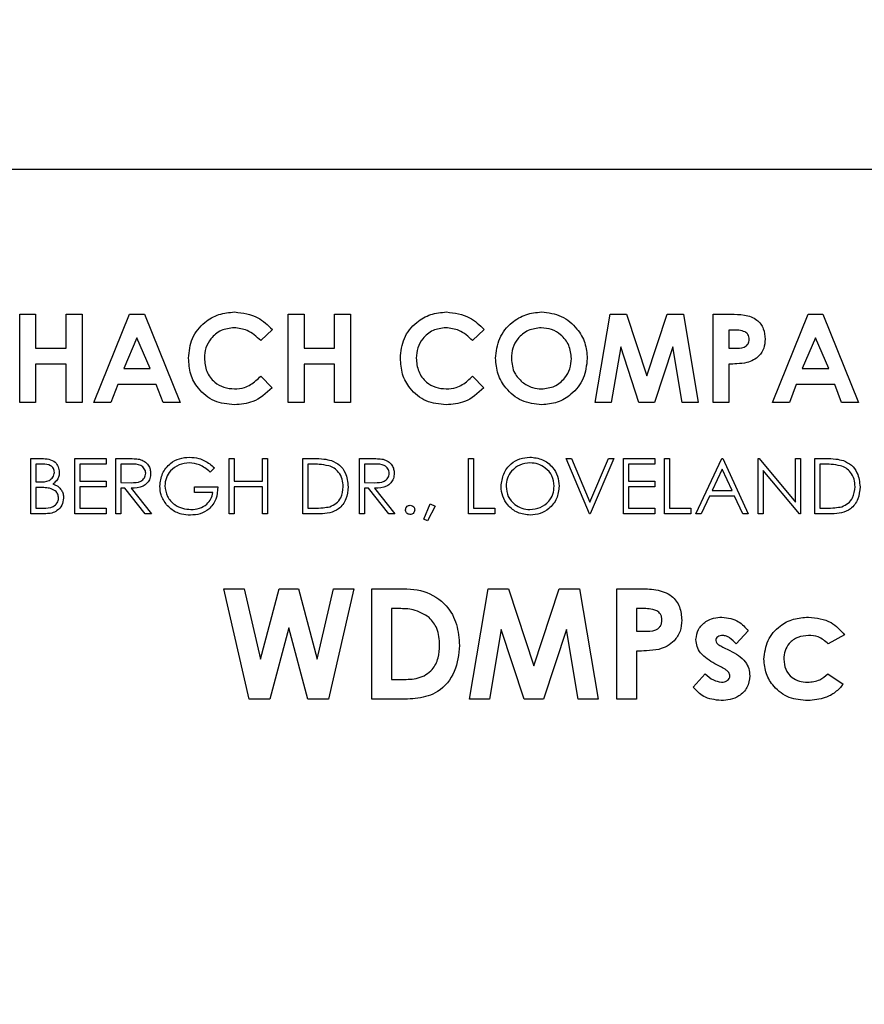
# Model space of a CAD drawing. Header units: inches. Extents: x 0.6 to 33.8, y 0 to 21.7.
# Tile 57 of 210: x 11.598 to 11.797, y 16.643 to 16.875. Entities that reach past the tile are written whole.
import ezdxf

# ---------------------------------------------------------------- set-up
doc = ezdxf.new("R2010")
doc.units = ezdxf.units.IN
doc.header["$MEASUREMENT"] = 0
doc.layers.add('FORMAT', color=7, linetype='Continuous')
doc.styles.add('SLDTEXTSTYLE3', font='TXT', dxfattribs={"width": 0.75})
doc.dimstyles.new('SLDDIMSTYLE0', dxfattribs={"dimtxt": 0.125, "dimasz": 0.13, "dimexe": 0, "dimexo": 0.0625, "dimgap": 0.03125, "dimtad": 0, "dimtih": 1, "dimtoh": 1, "dimdec": 1, "dimlfac": 4, "dimrnd": 1e-09, "dimzin": 12, "dimdsep": 46, "dimtxsty": 'SLDTEXTSTYLE3', "dimsah": 1, "dimcen": 0.09, "dimadec": 0, "dimazin": 3, "dimtfac": 1, "dimtdec": 1, "dimtofl": 0, "dimtmove": 0, "dimatfit": 3, "dimfxl": 1, "dimfrac": 2, "dimtolj": 1, "dimtzin": 12, "dimarcsym": 0})

# ---------------------------------------------------------------- blocks, each defined once
blk = doc.blocks.new('_D_1')
at = {"layer": 'FORMAT'}
for p, q in [((6.14175, 17.34011), (2.54818, 17.34011)), ((2.67318, 17.34011), (2.67318, 11.07473)), ((2.48846, 11.04934), (2.45037, 11.04934)), ((2.45037, 11.04934), (2.45037, 10.85091)), ((2.8579, 11.04934), (2.89599, 11.04934)), ((2.89599, 11.04934), (2.89599, 10.85091)), ((2.45037, 10.85091), (2.48846, 10.85091)), ((2.89599, 10.85091), (2.8579, 10.85091)), ((2.67318, 4.39851), (2.67318, 10.66388)), ((13.15451, 4.39851), (2.54818, 4.39851))]:
    blk.add_line(p, q, dxfattribs=at)
for points in [[(2.67318, 17.34011), (2.65318, 17.21011), (2.69318, 17.21011)], [(2.67318, 4.39851), (2.69318, 4.52851), (2.65318, 4.52851)]]:
    blk.add_solid(points, dxfattribs=at)
at = {"layer": 'FORMAT', "char_height": 0.125, "attachment_point": 1, "style": 'SLDTEXTSTYLE3'}
for s, insert in [('1315', (2.48846, 11.01204)), ('51.8', (2.51155, 10.82502))]:
    blk.add_mtext(s, dxfattribs=dict(at, insert=insert))

msp = doc.modelspace()

# ---------------------------------------------------------------- linework, layer by layer
at = {"color": 7, "linetype": 'Continuous'}
for p, q in [((11.91566, 16.84011), (11.37066, 16.84011)), ((11.59806, 16.80594), (11.6018, 16.80594)), ((11.59806, 16.78511), (11.59806, 16.80594)), ((11.6018, 16.80594), (11.6018, 16.79793)), ((11.60901, 16.79793), (11.60901, 16.80594)), ((11.60901, 16.80594), (11.61275, 16.80594)), ((11.61275, 16.80594), (11.61275, 16.78511)), ((11.61555, 16.78511), (11.62397, 16.80594)), ((11.62397, 16.80594), (11.62744, 16.80594)), ((11.62744, 16.80594), (11.63585, 16.78511)), ((11.66136, 16.80594), (11.6651, 16.80594)), ((11.66136, 16.78511), (11.66136, 16.80594)), ((11.6651, 16.80594), (11.6651, 16.79793)), ((11.67231, 16.79793), (11.67231, 16.80594)), ((11.67231, 16.80594), (11.67605, 16.80594)), ((11.67605, 16.80594), (11.67605, 16.78511)), ((11.73374, 16.78511), (11.73726, 16.80594)), ((11.73726, 16.80594), (11.74114, 16.80594)), ((11.74114, 16.80594), (11.7459, 16.79141)), ((11.7459, 16.79141), (11.75068, 16.80594)), ((11.75068, 16.80594), (11.75453, 16.80594)), ((11.75453, 16.80594), (11.75805, 16.78511)), ((11.76152, 16.80594), (11.76569, 16.80594)), ((11.76152, 16.78511), (11.76152, 16.80594)), ((11.77554, 16.78511), (11.78396, 16.80594)), ((11.78396, 16.80594), (11.78743, 16.80594)), ((11.78743, 16.80594), (11.79584, 16.78511)), ((11.6257, 16.80036), (11.62258, 16.79312)), ((11.62883, 16.79312), (11.6257, 16.80036)), ((11.65762, 16.80233), (11.65488, 16.79971)), ((11.70757, 16.80233), (11.70483, 16.79971)), ((11.76526, 16.8022), (11.76526, 16.79793)), ((11.76644, 16.8022), (11.76526, 16.8022)), ((11.78569, 16.80036), (11.78257, 16.79312)), ((11.78882, 16.79312), (11.78569, 16.80036)), ((11.6018, 16.79793), (11.60901, 16.79793)), ((11.6651, 16.79793), (11.67231, 16.79793)), ((11.73975, 16.79827), (11.73753, 16.78511)), ((11.74406, 16.78511), (11.73975, 16.79827)), ((11.75204, 16.79827), (11.74771, 16.78511)), ((11.75426, 16.78511), (11.75204, 16.79827)), ((11.76526, 16.79793), (11.76658, 16.79793)), ((11.60901, 16.79419), (11.6018, 16.79419)), ((11.6018, 16.79419), (11.6018, 16.78511)), ((11.60901, 16.78511), (11.60901, 16.79419)), ((11.6651, 16.79419), (11.6651, 16.78511)), ((11.67231, 16.79419), (11.6651, 16.79419)), ((11.67231, 16.78511), (11.67231, 16.79419)), ((11.76526, 16.79419), (11.76526, 16.78511)), ((11.62258, 16.79312), (11.62883, 16.79312)), ((11.65488, 16.79135), (11.65754, 16.78855)), ((11.70483, 16.79135), (11.70748, 16.78855)), ((11.78257, 16.79312), (11.78882, 16.79312)), ((11.62116, 16.78938), (11.61954, 16.78511)), ((11.63024, 16.78938), (11.62116, 16.78938)), ((11.63186, 16.78511), (11.63024, 16.78938)), ((11.78115, 16.78938), (11.77953, 16.78511)), ((11.79023, 16.78938), (11.78115, 16.78938)), ((11.79185, 16.78511), (11.79023, 16.78938)), ((11.6018, 16.78511), (11.59806, 16.78511)), ((11.61275, 16.78511), (11.60901, 16.78511)), ((11.61954, 16.78511), (11.61555, 16.78511)), ((11.63585, 16.78511), (11.63186, 16.78511)), ((11.6651, 16.78511), (11.66136, 16.78511)), ((11.67605, 16.78511), (11.67231, 16.78511)), ((11.73753, 16.78511), (11.73374, 16.78511)), ((11.74771, 16.78511), (11.74406, 16.78511)), ((11.75805, 16.78511), (11.75426, 16.78511)), ((11.76526, 16.78511), (11.76152, 16.78511)), ((11.77953, 16.78511), (11.77554, 16.78511)), ((11.79584, 16.78511), (11.79185, 16.78511)), ((11.60071, 16.77188), (11.60325, 16.77188)), ((11.60071, 16.75886), (11.60071, 16.77188)), ((11.60347, 16.77055), (11.60188, 16.77055)), ((11.60188, 16.77055), (11.60188, 16.76637)), ((11.61106, 16.77188), (11.61841, 16.77188)), ((11.61106, 16.75886), (11.61106, 16.77188)), ((11.61841, 16.77055), (11.61223, 16.77055)), ((11.61223, 16.77055), (11.61223, 16.76654)), ((11.61841, 16.77188), (11.61841, 16.77055)), ((11.62074, 16.77188), (11.62335, 16.77188)), ((11.62074, 16.75886), (11.62074, 16.77188)), ((11.62435, 16.77055), (11.62191, 16.77055)), ((11.62191, 16.77055), (11.62191, 16.76621)), ((11.64745, 16.75886), (11.64745, 16.77188)), ((11.64745, 16.77188), (11.64862, 16.77188)), ((11.64862, 16.77188), (11.64862, 16.76654)), ((11.6553, 16.76654), (11.6553, 16.77188)), ((11.6553, 16.77188), (11.65647, 16.77188)), ((11.65647, 16.77188), (11.65647, 16.75886)), ((11.66481, 16.75886), (11.66481, 16.77188)), ((11.66481, 16.77188), (11.66744, 16.77188)), ((11.6669, 16.77055), (11.66598, 16.77055)), ((11.66598, 16.77055), (11.66598, 16.7602)), ((11.67817, 16.77188), (11.68077, 16.77188)), ((11.67817, 16.75886), (11.67817, 16.77188)), ((11.68178, 16.77055), (11.67934, 16.77055)), ((11.67934, 16.77055), (11.67934, 16.76621)), ((11.70388, 16.77188), (11.70504, 16.77188)), ((11.70388, 16.75886), (11.70388, 16.77188)), ((11.70504, 16.77188), (11.70504, 16.7602)), ((11.72691, 16.77188), (11.72816, 16.77188)), ((11.73242, 16.75886), (11.72691, 16.77188)), ((11.72816, 16.77188), (11.73251, 16.76162)), ((11.73251, 16.76162), (11.73685, 16.77188)), ((11.7381, 16.77188), (11.73259, 16.75886)), ((11.73685, 16.77188), (11.7381, 16.77188)), ((11.74043, 16.77188), (11.74778, 16.77188)), ((11.74043, 16.75886), (11.74043, 16.77188)), ((11.74778, 16.77055), (11.7416, 16.77055)), ((11.7416, 16.77055), (11.7416, 16.76654)), ((11.74778, 16.77188), (11.74778, 16.77055)), ((11.75012, 16.77188), (11.75129, 16.77188)), ((11.75012, 16.75886), (11.75012, 16.77188)), ((11.75129, 16.77188), (11.75129, 16.7602)), ((11.75746, 16.75886), (11.76364, 16.77188)), ((11.76364, 16.77188), (11.76381, 16.77188)), ((11.76381, 16.77188), (11.76981, 16.75886)), ((11.77215, 16.75886), (11.77215, 16.77188)), ((11.77215, 16.77188), (11.7724, 16.77188)), ((11.7724, 16.77188), (11.781, 16.76163)), ((11.781, 16.76163), (11.781, 16.77188)), ((11.781, 16.77188), (11.78217, 16.77188)), ((11.78217, 16.77188), (11.78217, 16.75886)), ((11.78551, 16.75886), (11.78551, 16.77188)), ((11.78551, 16.77188), (11.78814, 16.77188)), ((11.78668, 16.77055), (11.78668, 16.7602)), ((11.78759, 16.77055), (11.78668, 16.77055)), ((11.64395, 16.76966), (11.64295, 16.76871)), ((11.76371, 16.76934), (11.76135, 16.76437)), ((11.766, 16.76437), (11.76371, 16.76934)), ((11.7819, 16.75886), (11.77332, 16.76908)), ((11.77332, 16.76908), (11.77332, 16.75886)), ((11.60188, 16.76637), (11.60266, 16.76637)), ((11.61223, 16.76654), (11.61841, 16.76654)), ((11.61841, 16.76654), (11.61841, 16.7652)), ((11.62191, 16.76621), (11.6243, 16.76619)), ((11.64862, 16.76654), (11.6553, 16.76654)), ((11.67934, 16.76621), (11.68172, 16.76619)), ((11.7416, 16.76654), (11.74778, 16.76654)), ((11.74778, 16.76654), (11.74778, 16.7652)), ((11.60265, 16.76504), (11.60188, 16.76504)), ((11.60188, 16.76504), (11.60188, 16.7602)), ((11.61841, 16.7652), (11.61223, 16.7652)), ((11.61223, 16.7652), (11.61223, 16.7602)), ((11.62286, 16.76487), (11.62191, 16.76487)), ((11.62191, 16.76487), (11.62191, 16.75886)), ((11.62764, 16.75886), (11.62286, 16.76487)), ((11.62431, 16.76487), (11.62909, 16.75886)), ((11.63927, 16.76387), (11.63927, 16.7652)), ((11.63927, 16.7652), (11.64478, 16.7652)), ((11.64361, 16.76387), (11.63927, 16.76387)), ((11.6553, 16.7652), (11.64862, 16.7652)), ((11.64862, 16.7652), (11.64862, 16.75886)), ((11.6553, 16.75886), (11.6553, 16.7652)), ((11.68029, 16.76487), (11.67934, 16.76487)), ((11.67934, 16.76487), (11.67934, 16.75886)), ((11.68507, 16.75886), (11.68029, 16.76487)), ((11.68173, 16.76487), (11.68651, 16.75886)), ((11.74778, 16.7652), (11.7416, 16.7652)), ((11.7416, 16.7652), (11.7416, 16.7602)), ((11.76072, 16.76303), (11.75874, 16.75886)), ((11.76662, 16.76303), (11.76072, 16.76303)), ((11.76135, 16.76437), (11.766, 16.76437)), ((11.76854, 16.75886), (11.76662, 16.76303)), ((11.69336, 16.75757), (11.69484, 16.7612)), ((11.69484, 16.7612), (11.69603, 16.76062)), ((11.60423, 16.75886), (11.60071, 16.75886)), ((11.60188, 16.7602), (11.60354, 16.7602)), ((11.61841, 16.75886), (11.61106, 16.75886)), ((11.61223, 16.7602), (11.61841, 16.7602)), ((11.61841, 16.7602), (11.61841, 16.75886)), ((11.62191, 16.75886), (11.62074, 16.75886)), ((11.62909, 16.75886), (11.62764, 16.75886)), ((11.64862, 16.75886), (11.64745, 16.75886)), ((11.65647, 16.75886), (11.6553, 16.75886)), ((11.66885, 16.75886), (11.66481, 16.75886)), ((11.66598, 16.7602), (11.66748, 16.7602)), ((11.67934, 16.75886), (11.67817, 16.75886)), ((11.68651, 16.75886), (11.68507, 16.75886)), ((11.69603, 16.76062), (11.69424, 16.75719)), ((11.71005, 16.75886), (11.70388, 16.75886)), ((11.70504, 16.7602), (11.71005, 16.7602)), ((11.71005, 16.7602), (11.71005, 16.75886)), ((11.73259, 16.75886), (11.73242, 16.75886)), ((11.74778, 16.75886), (11.74043, 16.75886)), ((11.7416, 16.7602), (11.74778, 16.7602)), ((11.74778, 16.7602), (11.74778, 16.75886)), ((11.75629, 16.75886), (11.75012, 16.75886)), ((11.75129, 16.7602), (11.75629, 16.7602)), ((11.75629, 16.7602), (11.75629, 16.75886)), ((11.75874, 16.75886), (11.75746, 16.75886)), ((11.76981, 16.75886), (11.76854, 16.75886)), ((11.77332, 16.75886), (11.77215, 16.75886)), ((11.78217, 16.75886), (11.7819, 16.75886)), ((11.78954, 16.75886), (11.78551, 16.75886)), ((11.78668, 16.7602), (11.78817, 16.7602)), ((11.69424, 16.75719), (11.69336, 16.75757)), ((11.64616, 16.74115), (11.65098, 16.74115)), ((11.65219, 16.71511), (11.64616, 16.74115)), ((11.65098, 16.74115), (11.65484, 16.72453)), ((11.65484, 16.72453), (11.65926, 16.74115)), ((11.65926, 16.74115), (11.6638, 16.74115)), ((11.6638, 16.74115), (11.66819, 16.72453)), ((11.66819, 16.72453), (11.67204, 16.74115)), ((11.67687, 16.74115), (11.67085, 16.71511)), ((11.67204, 16.74115), (11.67687, 16.74115)), ((11.68105, 16.74115), (11.68694, 16.74115)), ((11.68105, 16.71511), (11.68105, 16.74115)), ((11.70408, 16.71511), (11.70848, 16.74115)), ((11.70848, 16.74115), (11.71333, 16.74115)), ((11.71333, 16.74115), (11.71927, 16.72299)), ((11.71927, 16.72299), (11.72526, 16.74115)), ((11.72526, 16.74115), (11.73006, 16.74115)), ((11.73006, 16.74115), (11.73446, 16.71511)), ((11.73881, 16.71511), (11.73881, 16.74115)), ((11.73881, 16.74115), (11.74402, 16.74115)), ((11.6875, 16.73648), (11.68572, 16.73648)), ((11.68572, 16.73648), (11.68572, 16.71978)), ((11.74495, 16.73648), (11.74348, 16.73648)), ((11.74348, 16.73648), (11.74348, 16.73114)), ((11.66151, 16.73194), (11.65704, 16.71511)), ((11.66596, 16.71511), (11.66151, 16.73194)), ((11.71159, 16.73156), (11.70882, 16.71511)), ((11.71698, 16.71511), (11.71159, 16.73156)), ((11.72695, 16.73156), (11.72154, 16.71511)), ((11.72973, 16.71511), (11.72695, 16.73156)), ((11.74348, 16.73114), (11.74513, 16.73114)), ((11.76985, 16.7312), (11.767, 16.72813)), ((11.79256, 16.73026), (11.78869, 16.72813)), ((11.74348, 16.72646), (11.74348, 16.71511)), ((11.76383, 16.72741), (11.76552, 16.72656)), ((11.76351, 16.72268), (11.76196, 16.72347)), ((11.68572, 16.71978), (11.68816, 16.71978)), ((11.75683, 16.71797), (11.75967, 16.72112)), ((11.78859, 16.72112), (11.79222, 16.71863)), ((11.65704, 16.71511), (11.65219, 16.71511)), ((11.67085, 16.71511), (11.66596, 16.71511)), ((11.68702, 16.71511), (11.68105, 16.71511)), ((11.70882, 16.71511), (11.70408, 16.71511)), ((11.72154, 16.71511), (11.71698, 16.71511)), ((11.73446, 16.71511), (11.72973, 16.71511)), ((11.74348, 16.71511), (11.73881, 16.71511))]:
    msp.add_line(p, q, dxfattribs=at)
for points, knots in [([(11.63786, 16.79556), (11.63802, 16.79718), (11.63835, 16.8004), (11.64131, 16.80401), (11.64494, 16.80611), (11.64747, 16.80635), (11.64873, 16.80648)], [0, 0, 0, 0, 0.279811, 0.559029, 0.779559, 1, 1, 1, 1]), ([(11.64873, 16.80648), (11.65065, 16.80622), (11.65407, 16.80577), (11.65654, 16.80338), (11.65762, 16.80233)], [0, 0, 0, 0, 0.559027, 1, 1, 1, 1]), ([(11.6878, 16.79556), (11.68797, 16.79718), (11.6883, 16.8004), (11.69126, 16.80401), (11.69489, 16.80611), (11.69742, 16.80635), (11.69868, 16.80648)], [0, 0, 0, 0, 0.279811, 0.559029, 0.779559, 1, 1, 1, 1]), ([(11.69868, 16.80648), (11.70059, 16.80622), (11.70402, 16.80577), (11.70648, 16.80338), (11.70757, 16.80233)], [0, 0, 0, 0, 0.559027, 1, 1, 1, 1]), ([(11.71024, 16.79554), (11.71043, 16.79714), (11.71082, 16.80035), (11.71373, 16.80394), (11.71732, 16.8061), (11.71984, 16.80635), (11.7211, 16.80648)], [0, 0, 0, 0, 0.279638, 0.559214, 0.779667, 1, 1, 1, 1]), ([(11.7211, 16.80648), (11.7227, 16.80628), (11.72592, 16.80588), (11.72942, 16.80285), (11.73156, 16.79925), (11.73177, 16.79673), (11.73187, 16.79546)], [0, 0, 0, 0, 0.279367, 0.559189, 0.779515, 1, 1, 1, 1]), ([(11.76569, 16.80594), (11.76677, 16.80594), (11.76891, 16.80592), (11.77188, 16.80495), (11.77359, 16.80257), (11.77373, 16.80088), (11.77381, 16.80003)], [0, 0, 0, 0, 0.281822, 0.5602, 0.779681, 1, 1, 1, 1]), ([(11.64859, 16.80274), (11.64754, 16.80262), (11.64544, 16.80237), (11.64315, 16.8004), (11.64179, 16.79804), (11.64166, 16.79639), (11.6416, 16.79557)], [0, 0, 0, 0, 0.279531, 0.559156, 0.779443, 1, 1, 1, 1]), ([(11.65488, 16.79971), (11.65387, 16.80065), (11.65208, 16.80233), (11.64965, 16.80261), (11.64859, 16.80274)], [0, 0, 0, 0, 0.560031, 1, 1, 1, 1]), ([(11.69853, 16.80274), (11.69749, 16.80262), (11.69539, 16.80237), (11.6931, 16.8004), (11.69174, 16.79804), (11.69161, 16.79639), (11.69154, 16.79557)], [0, 0, 0, 0, 0.279531, 0.559156, 0.779443, 1, 1, 1, 1]), ([(11.70483, 16.79971), (11.70382, 16.80065), (11.70202, 16.80233), (11.6996, 16.80261), (11.69853, 16.80274)], [0, 0, 0, 0, 0.560031, 1, 1, 1, 1]), ([(11.72104, 16.80274), (11.71998, 16.80262), (11.71786, 16.80238), (11.71551, 16.8004), (11.71416, 16.79799), (11.71404, 16.79632), (11.71398, 16.79549)], [0, 0, 0, 0, 0.279587, 0.559106, 0.779351, 1, 1, 1, 1]), ([(11.72813, 16.79551), (11.72802, 16.79657), (11.72779, 16.79869), (11.72587, 16.80106), (11.72353, 16.80252), (11.72187, 16.80266), (11.72104, 16.80274)], [0, 0, 0, 0, 0.279749, 0.559458, 0.779663, 1, 1, 1, 1]), ([(11.76909, 16.80179), (11.7686, 16.80194), (11.76774, 16.80221), (11.76684, 16.80221), (11.76644, 16.8022)], [0, 0, 0, 0, 0.558526, 1, 1, 1, 1]), ([(11.77007, 16.80003), (11.77006, 16.80023), (11.77003, 16.80062), (11.76976, 16.8013), (11.76934, 16.8016), (11.76909, 16.80179)], [0, 0, 0, 0, 0.281139, 0.5616949, 1, 1, 1, 1]), ([(11.76658, 16.79793), (11.76738, 16.79791), (11.76838, 16.79788), (11.7694, 16.79846), (11.7698, 16.7989), (11.77003, 16.79945), (11.77006, 16.79984), (11.77007, 16.80003)], [0, 0, 0, 0, 0.4993563, 0.6245405, 0.7496889, 0.8747929, 1, 1, 1, 1]), ([(11.77381, 16.80003), (11.77375, 16.79931), (11.77365, 16.79789), (11.77254, 16.79618), (11.77108, 16.79506), (11.77003, 16.79469), (11.76951, 16.79451)], [0, 0, 0, 0, 0.279944, 0.559251, 0.779542, 1, 1, 1, 1]), ([(11.64867, 16.78458), (11.64705, 16.78474), (11.6438, 16.78506), (11.64016, 16.78803), (11.63813, 16.79174), (11.63795, 16.79429), (11.63786, 16.79556)], [0, 0, 0, 0, 0.279829, 0.559129, 0.779366, 1, 1, 1, 1]), ([(11.6416, 16.79557), (11.6417, 16.7945), (11.64189, 16.79238), (11.64375, 16.78992), (11.64616, 16.78853), (11.64782, 16.78839), (11.64866, 16.78832)], [0, 0, 0, 0, 0.280046, 0.55923, 0.779527, 1, 1, 1, 1]), ([(11.69862, 16.78458), (11.697, 16.78474), (11.69375, 16.78506), (11.6901, 16.78803), (11.68808, 16.79174), (11.6879, 16.79429), (11.6878, 16.79556)], [0, 0, 0, 0, 0.279829, 0.559129, 0.779366, 1, 1, 1, 1]), ([(11.69154, 16.79557), (11.69164, 16.7945), (11.69184, 16.79238), (11.6937, 16.78992), (11.6961, 16.78853), (11.69777, 16.78839), (11.6986, 16.78832)], [0, 0, 0, 0, 0.280046, 0.55923, 0.779527, 1, 1, 1, 1]), ([(11.72113, 16.78458), (11.71951, 16.78475), (11.71628, 16.78511), (11.71274, 16.78813), (11.71057, 16.79173), (11.71035, 16.79427), (11.71024, 16.79554)], [0, 0, 0, 0, 0.279624, 0.55918, 0.779559, 1, 1, 1, 1]), ([(11.71398, 16.79549), (11.7141, 16.79427), (11.71432, 16.7921), (11.71586, 16.79059), (11.71654, 16.78992)], [0, 0, 0, 0, 0.559408, 1, 1, 1, 1]), ([(11.72112, 16.78832), (11.72217, 16.78844), (11.72427, 16.78869), (11.72656, 16.79068), (11.72794, 16.79304), (11.72807, 16.79469), (11.72813, 16.79551)], [0, 0, 0, 0, 0.279464, 0.559182, 0.77947, 1, 1, 1, 1]), ([(11.73187, 16.79546), (11.7317, 16.79387), (11.73134, 16.79067), (11.72843, 16.78711), (11.72489, 16.7849), (11.72238, 16.78469), (11.72113, 16.78458)], [0, 0, 0, 0, 0.279669, 0.559362, 0.779622, 1, 1, 1, 1]), ([(11.76951, 16.79451), (11.76872, 16.79439), (11.76731, 16.79419), (11.76589, 16.79419), (11.76526, 16.79419)], [0, 0, 0, 0, 0.5596066, 1, 1, 1, 1]), ([(11.64866, 16.78832), (11.64947, 16.78838), (11.65081, 16.78848), (11.6525, 16.7893), (11.65376, 16.79024), (11.65451, 16.79098), (11.65488, 16.79135)], [0, 0, 0, 0, 0.339413, 0.559372, 0.779616, 1, 1, 1, 1]), ([(11.6986, 16.78832), (11.69942, 16.78838), (11.70076, 16.78848), (11.70244, 16.7893), (11.7037, 16.79024), (11.70445, 16.79098), (11.70483, 16.79135)], [0, 0, 0, 0, 0.339413, 0.559372, 0.779616, 1, 1, 1, 1]), ([(11.65754, 16.78855), (11.65611, 16.78727), (11.65356, 16.78497), (11.65017, 16.7847), (11.64867, 16.78458)], [0, 0, 0, 0, 0.559814, 1, 1, 1, 1]), ([(11.70748, 16.78855), (11.70606, 16.78727), (11.70351, 16.78497), (11.70011, 16.7847), (11.69862, 16.78458)], [0, 0, 0, 0, 0.559814, 1, 1, 1, 1]), ([(11.71654, 16.78992), (11.71732, 16.7894), (11.71872, 16.78848), (11.72038, 16.78837), (11.72112, 16.78832)], [0, 0, 0, 0, 0.55937, 1, 1, 1, 1]), ([(11.60325, 16.77188), (11.60381, 16.77187), (11.60492, 16.77185), (11.60639, 16.77118), (11.60724, 16.76996), (11.60734, 16.76909), (11.60739, 16.76865)], [0, 0, 0, 0, 0.281317, 0.559922, 0.779935, 1, 1, 1, 1]), ([(11.60622, 16.76863), (11.60618, 16.76895), (11.60612, 16.76943), (11.60571, 16.76993), (11.60493, 16.77049), (11.60412, 16.77052), (11.60347, 16.77055)], [0, 0, 0, 0, 0.249284, 0.374925, 0.500645, 1, 1, 1, 1]), ([(11.62335, 16.77188), (11.6239, 16.77188), (11.62489, 16.77189), (11.62587, 16.77176), (11.6263, 16.7717)], [0, 0, 0, 0, 0.56024, 1, 1, 1, 1]), ([(11.62775, 16.7684), (11.62774, 16.76859), (11.62771, 16.76897), (11.62745, 16.76949), (11.62709, 16.76993), (11.62612, 16.77057), (11.62514, 16.77056), (11.62435, 16.77055)], [0, 0, 0, 0, 0.125307, 0.250617, 0.375954, 0.501281, 1, 1, 1, 1]), ([(11.6263, 16.7717), (11.62671, 16.77157), (11.62752, 16.7713), (11.62838, 16.77042), (11.62886, 16.76941), (11.6289, 16.76874), (11.62892, 16.7684)], [0, 0, 0, 0, 0.279797, 0.5595, 0.779626, 1, 1, 1, 1]), ([(11.63109, 16.76538), (11.63122, 16.7664), (11.63148, 16.76844), (11.63335, 16.77073), (11.63569, 16.77202), (11.63729, 16.77215), (11.6381, 16.77221)], [0, 0, 0, 0, 0.27959, 0.559072, 0.779411, 1, 1, 1, 1]), ([(11.63806, 16.77088), (11.63723, 16.77078), (11.63559, 16.77058), (11.63366, 16.76919), (11.63248, 16.76737), (11.63233, 16.76608), (11.63226, 16.76543)], [0, 0, 0, 0, 0.279847, 0.559555, 0.779847, 1, 1, 1, 1]), ([(11.64295, 16.76871), (11.64214, 16.76937), (11.6407, 16.77055), (11.63887, 16.77078), (11.63806, 16.77088)], [0, 0, 0, 0, 0.55984, 1, 1, 1, 1]), ([(11.6381, 16.77221), (11.63884, 16.77216), (11.64007, 16.77207), (11.64166, 16.77141), (11.64289, 16.77064), (11.64359, 16.76999), (11.64395, 16.76966)], [0, 0, 0, 0, 0.339527, 0.559586, 0.779731, 1, 1, 1, 1]), ([(11.6709, 16.77018), (11.67016, 16.77031), (11.66883, 16.77054), (11.66749, 16.77055), (11.6669, 16.77055)], [0, 0, 0, 0, 0.559542, 1, 1, 1, 1]), ([(11.66744, 16.77188), (11.66823, 16.77188), (11.66962, 16.77188), (11.67098, 16.77155), (11.67157, 16.77141)], [0, 0, 0, 0, 0.560445, 1, 1, 1, 1]), ([(11.67433, 16.76521), (11.67429, 16.76582), (11.6742, 16.76704), (11.67339, 16.76857), (11.67224, 16.76967), (11.67135, 16.77001), (11.6709, 16.77018)], [0, 0, 0, 0, 0.280178, 0.559765, 0.779797, 1, 1, 1, 1]), ([(11.67157, 16.77141), (11.67224, 16.77109), (11.67356, 16.77045), (11.67517, 16.76825), (11.67537, 16.76636), (11.6755, 16.76521)], [0, 0, 0, 0, 0.280264, 0.560715, 1, 1, 1, 1]), ([(11.68077, 16.77188), (11.68133, 16.77188), (11.68231, 16.77189), (11.68329, 16.77176), (11.68372, 16.7717)], [0, 0, 0, 0, 0.56024, 1, 1, 1, 1]), ([(11.68518, 16.7684), (11.68517, 16.76859), (11.68514, 16.76897), (11.68488, 16.76949), (11.68451, 16.76993), (11.68355, 16.77057), (11.68256, 16.77056), (11.68178, 16.77055)], [0, 0, 0, 0, 0.125307, 0.250617, 0.375954, 0.501281, 1, 1, 1, 1]), ([(11.68372, 16.7717), (11.68413, 16.77157), (11.68495, 16.7713), (11.68581, 16.77042), (11.68628, 16.76941), (11.68633, 16.76874), (11.68635, 16.7684)], [0, 0, 0, 0, 0.279797, 0.5595, 0.779626, 1, 1, 1, 1]), ([(11.71155, 16.76531), (11.71168, 16.76632), (11.71192, 16.76833), (11.7137, 16.77062), (11.71595, 16.77198), (11.71753, 16.77214), (11.71832, 16.77221)], [0, 0, 0, 0, 0.279731, 0.559327, 0.77968, 1, 1, 1, 1]), ([(11.71837, 16.77088), (11.71755, 16.77077), (11.71591, 16.77056), (11.71403, 16.76911), (11.7129, 16.76726), (11.71278, 16.76597), (11.71272, 16.76532)], [0, 0, 0, 0, 0.279627, 0.55935, 0.77963, 1, 1, 1, 1]), ([(11.71832, 16.77221), (11.71934, 16.77211), (11.72138, 16.77189), (11.72366, 16.77005), (11.72504, 16.76778), (11.72518, 16.76618), (11.72524, 16.76538)], [0, 0, 0, 0, 0.279767, 0.559358, 0.779571, 1, 1, 1, 1]), ([(11.72407, 16.76538), (11.72397, 16.76621), (11.72377, 16.76786), (11.72219, 16.76965), (11.72031, 16.77069), (11.71902, 16.77082), (11.71837, 16.77088)], [0, 0, 0, 0, 0.279468, 0.5588703, 0.7795158, 1, 1, 1, 1]), ([(11.79159, 16.77018), (11.79085, 16.77031), (11.78953, 16.77054), (11.78818, 16.77055), (11.78759, 16.77055)], [0, 0, 0, 0, 0.559542, 1, 1, 1, 1]), ([(11.78814, 16.77188), (11.78892, 16.77188), (11.79031, 16.77188), (11.79167, 16.77155), (11.79227, 16.77141)], [0, 0, 0, 0, 0.560445, 1, 1, 1, 1]), ([(11.79502, 16.76521), (11.79498, 16.76582), (11.7949, 16.76704), (11.79409, 16.76857), (11.79294, 16.76967), (11.79204, 16.77001), (11.79159, 16.77018)], [0, 0, 0, 0, 0.280178, 0.559765, 0.779797, 1, 1, 1, 1]), ([(11.79227, 16.77141), (11.79293, 16.77109), (11.79426, 16.77045), (11.79587, 16.76825), (11.79607, 16.76636), (11.79619, 16.76521)], [0, 0, 0, 0, 0.280264, 0.560715, 1, 1, 1, 1]), ([(11.60266, 16.76637), (11.60348, 16.76637), (11.60451, 16.76638), (11.60551, 16.76704), (11.60591, 16.76749), (11.60617, 16.76803), (11.6062, 16.76843), (11.60622, 16.76863)], [0, 0, 0, 0, 0.4986071, 0.6240085, 0.7494012, 0.8747358, 1, 1, 1, 1]), ([(11.60739, 16.76865), (11.60737, 16.76835), (11.60732, 16.76773), (11.60689, 16.76669), (11.60627, 16.76619), (11.60588, 16.76588)], [0, 0, 0, 0, 0.280867, 0.561527, 1, 1, 1, 1]), ([(11.6243, 16.76619), (11.6251, 16.76619), (11.6261, 16.76619), (11.62708, 16.76683), (11.6276, 16.76743), (11.62769, 16.76801), (11.62775, 16.7684)], [0, 0, 0, 0, 0.499827, 0.625498, 0.751208, 1, 1, 1, 1]), ([(11.62892, 16.7684), (11.62889, 16.76799), (11.62882, 16.76716), (11.62818, 16.76607), (11.62671, 16.76498), (11.6253, 16.76491), (11.62431, 16.76487)], [0, 0, 0, 0, 0.18712, 0.373979, 0.560911, 1, 1, 1, 1]), ([(11.68172, 16.76619), (11.68252, 16.76619), (11.68352, 16.76619), (11.68451, 16.76683), (11.68503, 16.76743), (11.68512, 16.76801), (11.68518, 16.7684)], [0, 0, 0, 0, 0.499827, 0.625498, 0.751208, 1, 1, 1, 1]), ([(11.68635, 16.7684), (11.68631, 16.76799), (11.68625, 16.76716), (11.6856, 16.76607), (11.68413, 16.76498), (11.68272, 16.76491), (11.68173, 16.76487)], [0, 0, 0, 0, 0.18712, 0.373979, 0.560911, 1, 1, 1, 1]), ([(11.60588, 16.76588), (11.60627, 16.76573), (11.60705, 16.76541), (11.60787, 16.76454), (11.60832, 16.76354), (11.60837, 16.76289), (11.60839, 16.76256)], [0, 0, 0, 0, 0.2803823, 0.5596055, 0.7797648, 1, 1, 1, 1]), ([(11.63269, 16.76099), (11.63218, 16.76173), (11.63126, 16.76306), (11.63114, 16.76467), (11.63109, 16.76538)], [0, 0, 0, 0, 0.559317, 1, 1, 1, 1]), ([(11.63226, 16.76543), (11.63239, 16.76457), (11.63266, 16.76284), (11.63439, 16.76102), (11.6364, 16.76002), (11.63775, 16.75992), (11.63843, 16.75986)], [0, 0, 0, 0, 0.279061, 0.558584, 0.779236, 1, 1, 1, 1]), ([(11.71272, 16.76532), (11.71282, 16.7645), (11.71302, 16.76286), (11.7146, 16.76109), (11.71644, 16.76002), (11.71773, 16.75991), (11.71837, 16.75986)], [0, 0, 0, 0, 0.279416, 0.559077, 0.779478, 1, 1, 1, 1]), ([(11.71837, 16.75986), (11.7192, 16.75996), (11.72085, 16.76014), (11.72277, 16.76157), (11.7239, 16.76343), (11.72401, 16.76473), (11.72407, 16.76538)], [0, 0, 0, 0, 0.27983, 0.559389, 0.779654, 1, 1, 1, 1]), ([(11.72524, 16.76538), (11.72513, 16.76437), (11.7249, 16.76234), (11.72305, 16.7601), (11.7208, 16.75873), (11.71921, 16.75859), (11.71842, 16.75853)], [0, 0, 0, 0, 0.27963, 0.559343, 0.779597, 1, 1, 1, 1]), ([(11.60509, 16.76488), (11.60464, 16.76494), (11.60383, 16.76504), (11.60301, 16.76504), (11.60265, 16.76504)], [0, 0, 0, 0, 0.559734, 1, 1, 1, 1]), ([(11.60722, 16.76256), (11.60718, 16.76288), (11.6071, 16.76351), (11.60635, 16.76444), (11.60557, 16.76472), (11.60509, 16.76488)], [0, 0, 0, 0, 0.279944, 0.560429, 1, 1, 1, 1]), ([(11.64478, 16.7652), (11.6447, 16.76422), (11.64454, 16.76226), (11.64289, 16.75994), (11.64064, 16.75868), (11.6391, 16.75858), (11.63833, 16.75853)], [0, 0, 0, 0, 0.280351, 0.559367, 0.779371, 1, 1, 1, 1]), ([(11.63843, 16.75986), (11.6391, 16.75991), (11.64045, 16.76002), (11.6421, 16.76098), (11.64324, 16.76232), (11.64349, 16.76335), (11.64361, 16.76387)], [0, 0, 0, 0, 0.280254, 0.559912, 0.779941, 1, 1, 1, 1]), ([(11.6755, 16.76521), (11.6754, 16.76423), (11.67521, 16.76228), (11.67353, 16.75995), (11.67115, 16.75893), (11.66962, 16.75888), (11.66885, 16.75886)], [0, 0, 0, 0, 0.280124, 0.559248, 0.778837, 1, 1, 1, 1]), ([(11.6712, 16.76053), (11.67172, 16.76075), (11.67276, 16.76121), (11.67407, 16.76286), (11.67423, 16.76432), (11.67433, 16.76521)], [0, 0, 0, 0, 0.280536, 0.561015, 1, 1, 1, 1]), ([(11.71842, 16.75853), (11.71741, 16.75864), (11.71539, 16.75886), (11.71315, 16.7607), (11.71177, 16.76294), (11.71162, 16.76452), (11.71155, 16.76531)], [0, 0, 0, 0, 0.279663, 0.559354, 0.779636, 1, 1, 1, 1]), ([(11.79619, 16.76521), (11.7961, 16.76423), (11.7959, 16.76228), (11.79422, 16.75995), (11.79185, 16.75893), (11.79031, 16.75888), (11.78954, 16.75886)], [0, 0, 0, 0, 0.280124, 0.559248, 0.778837, 1, 1, 1, 1]), ([(11.79189, 16.76053), (11.79241, 16.76075), (11.79345, 16.76121), (11.79476, 16.76286), (11.79492, 16.76432), (11.79502, 16.76521)], [0, 0, 0, 0, 0.280536, 0.561015, 1, 1, 1, 1]), ([(11.60354, 16.7602), (11.60439, 16.7602), (11.60567, 16.7602), (11.60679, 16.7612), (11.60717, 16.76194), (11.6072, 16.76235), (11.60722, 16.76256)], [0, 0, 0, 0, 0.49936, 0.748736, 0.874399, 1, 1, 1, 1]), ([(11.60839, 16.76256), (11.60831, 16.76197), (11.60816, 16.7608), (11.60699, 16.75957), (11.60561, 16.75894), (11.60469, 16.75889), (11.60423, 16.75886)], [0, 0, 0, 0, 0.279141, 0.558654, 0.779059, 1, 1, 1, 1]), ([(11.63833, 16.75853), (11.63761, 16.75857), (11.63641, 16.75864), (11.63485, 16.75922), (11.63365, 16.75997), (11.63301, 16.76065), (11.63269, 16.76099)], [0, 0, 0, 0, 0.339789, 0.559872, 0.779908, 1, 1, 1, 1]), ([(11.68902, 16.75978), (11.68904, 16.75994), (11.68908, 16.76026), (11.68937, 16.76061), (11.68973, 16.76083), (11.68998, 16.76085), (11.6901, 16.76086)], [0, 0, 0, 0, 0.279576, 0.559284, 0.779552, 1, 1, 1, 1]), ([(11.6901, 16.76086), (11.69026, 16.76085), (11.69059, 16.76081), (11.69094, 16.76051), (11.69116, 16.76016), (11.69118, 16.7599), (11.69119, 16.75978)], [0, 0, 0, 0, 0.279602, 0.559212, 0.779475, 1, 1, 1, 1]), ([(11.66748, 16.7602), (11.66818, 16.76019), (11.66943, 16.76019), (11.67066, 16.76042), (11.6712, 16.76053)], [0, 0, 0, 0, 0.560426, 1, 1, 1, 1]), ([(11.6901, 16.75869), (11.68994, 16.75871), (11.68962, 16.75875), (11.68927, 16.75905), (11.68905, 16.7594), (11.68903, 16.75965), (11.68902, 16.75978)], [0, 0, 0, 0, 0.279581, 0.559143, 0.779575, 1, 1, 1, 1]), ([(11.69119, 16.75978), (11.69117, 16.75962), (11.69113, 16.7593), (11.69084, 16.75895), (11.69048, 16.75873), (11.69023, 16.7587), (11.6901, 16.75869)], [0, 0, 0, 0, 0.279469, 0.559358, 0.779674, 1, 1, 1, 1]), ([(11.78817, 16.7602), (11.78887, 16.76019), (11.79012, 16.76019), (11.79135, 16.76042), (11.79189, 16.76053)], [0, 0, 0, 0, 0.560426, 1, 1, 1, 1]), ([(11.68694, 16.74115), (11.6891, 16.74114), (11.69339, 16.74111), (11.69871, 16.73778), (11.70136, 16.7328), (11.70162, 16.72945), (11.70175, 16.72777)], [0, 0, 0, 0, 0.281479, 0.558724, 0.779167, 1, 1, 1, 1]), ([(11.74402, 16.74115), (11.74537, 16.74114), (11.74804, 16.74112), (11.75176, 16.7399), (11.75389, 16.73694), (11.75407, 16.73482), (11.75416, 16.73375)], [0, 0, 0, 0, 0.2818219, 0.5601999, 0.779681, 1, 1, 1, 1]), ([(11.69461, 16.73439), (11.69339, 16.73512), (11.69118, 16.73642), (11.68863, 16.73646), (11.6875, 16.73648)], [0, 0, 0, 0, 0.557302, 1, 1, 1, 1]), ([(11.74826, 16.73596), (11.74766, 16.73615), (11.74658, 16.73648), (11.74545, 16.73648), (11.74495, 16.73648)], [0, 0, 0, 0, 0.558526, 1, 1, 1, 1]), ([(11.74949, 16.73376), (11.74947, 16.73401), (11.74944, 16.7345), (11.7491, 16.73535), (11.74858, 16.73573), (11.74826, 16.73596)], [0, 0, 0, 0, 0.281139, 0.561695, 1, 1, 1, 1]), ([(11.69707, 16.72785), (11.69699, 16.72922), (11.69683, 16.73167), (11.69529, 16.73356), (11.69461, 16.73439)], [0, 0, 0, 0, 0.5603, 1, 1, 1, 1]), ([(11.74513, 16.73114), (11.74613, 16.73111), (11.74738, 16.73107), (11.74866, 16.7318), (11.74915, 16.73235), (11.74944, 16.73303), (11.74947, 16.73352), (11.74949, 16.73376)], [0, 0, 0, 0, 0.499356, 0.624541, 0.749689, 0.874793, 1, 1, 1, 1]), ([(11.75416, 16.73375), (11.7541, 16.73287), (11.75396, 16.73109), (11.75258, 16.72895), (11.75076, 16.72754), (11.74944, 16.72709), (11.74878, 16.72686)], [0, 0, 0, 0, 0.279944, 0.559251, 0.779542, 1, 1, 1, 1]), ([(11.7575, 16.72915), (11.75763, 16.73), (11.75788, 16.73169), (11.75965, 16.73342), (11.76164, 16.73435), (11.76297, 16.73443), (11.76364, 16.73447)], [0, 0, 0, 0, 0.2788256, 0.5585266, 0.7790354, 1, 1, 1, 1]), ([(11.76364, 16.73447), (11.76503, 16.73427), (11.76751, 16.7339), (11.76914, 16.73203), (11.76985, 16.7312)], [0, 0, 0, 0, 0.558603, 1, 1, 1, 1]), ([(11.77353, 16.72456), (11.77372, 16.72606), (11.77411, 16.72908), (11.77697, 16.73239), (11.78046, 16.7342), (11.78283, 16.73438), (11.78401, 16.73447)], [0, 0, 0, 0, 0.279447, 0.5588036, 0.779297, 1, 1, 1, 1]), ([(11.78401, 16.73447), (11.78591, 16.73426), (11.7893, 16.73388), (11.79156, 16.73137), (11.79256, 16.73026)], [0, 0, 0, 0, 0.559358, 1, 1, 1, 1]), ([(11.76196, 16.72347), (11.76072, 16.7242), (11.759, 16.72523), (11.75766, 16.72747), (11.75756, 16.72859), (11.7575, 16.72915)], [0, 0, 0, 0, 0.559029, 0.779579, 1, 1, 1, 1]), ([(11.76383, 16.73013), (11.76362, 16.73012), (11.7632, 16.73011), (11.76265, 16.72987), (11.76225, 16.72947), (11.7622, 16.72914), (11.76218, 16.72897)], [0, 0, 0, 0, 0.2810767, 0.5612102, 0.7809831, 1, 1, 1, 1]), ([(11.76218, 16.72897), (11.76222, 16.72875), (11.76232, 16.72829), (11.76302, 16.72783), (11.76353, 16.72757), (11.76383, 16.72741)], [0, 0, 0, 0, 0.277696, 0.5582214, 1, 1, 1, 1]), ([(11.767, 16.72813), (11.7665, 16.72865), (11.76581, 16.72938), (11.76468, 16.73003), (11.76412, 16.7301), (11.76383, 16.73013)], [0, 0, 0, 0, 0.560093, 0.78033, 1, 1, 1, 1]), ([(11.78403, 16.73013), (11.78318, 16.73006), (11.78147, 16.72992), (11.7795, 16.72845), (11.77835, 16.72654), (11.77825, 16.7252), (11.7782, 16.72453)], [0, 0, 0, 0, 0.280155, 0.559369, 0.779478, 1, 1, 1, 1]), ([(11.78869, 16.72813), (11.78794, 16.72879), (11.78659, 16.72998), (11.78482, 16.73009), (11.78403, 16.73013)], [0, 0, 0, 0, 0.559003, 1, 1, 1, 1]), ([(11.70175, 16.72777), (11.70153, 16.72568), (11.7011, 16.72151), (11.69721, 16.71663), (11.69193, 16.71509), (11.68867, 16.7151), (11.68702, 16.71511)], [0, 0, 0, 0, 0.280256, 0.558957, 0.778322, 1, 1, 1, 1]), ([(11.68816, 16.71978), (11.68947, 16.71978), (11.69207, 16.71977), (11.69538, 16.7217), (11.69689, 16.72479), (11.69701, 16.72683), (11.69707, 16.72785)], [0, 0, 0, 0, 0.281796, 0.55844, 0.778854, 1, 1, 1, 1]), ([(11.74878, 16.72686), (11.7478, 16.72672), (11.74604, 16.72646), (11.74426, 16.72646), (11.74348, 16.72646)], [0, 0, 0, 0, 0.559607, 1, 1, 1, 1]), ([(11.76552, 16.72656), (11.76688, 16.72583), (11.76877, 16.72481), (11.77005, 16.72236), (11.77014, 16.72117), (11.77019, 16.72058)], [0, 0, 0, 0, 0.558868, 0.779296, 1, 1, 1, 1]), ([(11.78387, 16.71478), (11.78237, 16.71489), (11.77937, 16.71512), (11.77592, 16.71772), (11.77387, 16.72104), (11.77364, 16.72338), (11.77353, 16.72456)], [0, 0, 0, 0, 0.2802933, 0.559321, 0.7796794, 1, 1, 1, 1]), ([(11.7782, 16.72453), (11.77828, 16.72371), (11.77845, 16.72207), (11.77995, 16.72023), (11.78185, 16.71925), (11.78313, 16.71916), (11.78378, 16.71912)], [0, 0, 0, 0, 0.2798495, 0.5590132, 0.7792179, 1, 1, 1, 1]), ([(11.76551, 16.72058), (11.76545, 16.72086), (11.76531, 16.72142), (11.76452, 16.72211), (11.76389, 16.72247), (11.76351, 16.72268)], [0, 0, 0, 0, 0.277544, 0.55818, 1, 1, 1, 1]), ([(11.75967, 16.72112), (11.76028, 16.72055), (11.76138, 16.71953), (11.76285, 16.71924), (11.76349, 16.71912)], [0, 0, 0, 0, 0.560464, 1, 1, 1, 1]), ([(11.77019, 16.72058), (11.77006, 16.71964), (11.76981, 16.71776), (11.76785, 16.71583), (11.76562, 16.7149), (11.76414, 16.71482), (11.76341, 16.71478)], [0, 0, 0, 0, 0.279011, 0.558366, 0.778946, 1, 1, 1, 1]), ([(11.76349, 16.71912), (11.76375, 16.71913), (11.76427, 16.71916), (11.76492, 16.71949), (11.76541, 16.71997), (11.76548, 16.72038), (11.76551, 16.72058)], [0, 0, 0, 0, 0.280836, 0.560873, 0.780885, 1, 1, 1, 1]), ([(11.78378, 16.71912), (11.78481, 16.7192), (11.78665, 16.71934), (11.788, 16.72058), (11.78859, 16.72112)], [0, 0, 0, 0, 0.559948, 1, 1, 1, 1]), ([(11.76341, 16.71478), (11.76196, 16.71494), (11.75937, 16.71524), (11.75761, 16.71714), (11.75683, 16.71797)], [0, 0, 0, 0, 0.5589753, 1, 1, 1, 1]), ([(11.79222, 16.71863), (11.79163, 16.71796), (11.79044, 16.71663), (11.78757, 16.71508), (11.78528, 16.71489), (11.78387, 16.71478)], [0, 0, 0, 0, 0.280349, 0.560553, 1, 1, 1, 1])]:
    msp.add_open_spline(points, degree=3, knots=knots, dxfattribs=at)

# ---------------------------------------------------------------- dimensions: what is measured, and where the dimension line sits
at = {"layer": 'FORMAT'}
dim = msp.add_linear_dim(base=(2.67318, 17.34011), p1=(13.20451, 4.39851), p2=(6.19175, 17.34011), angle=90, dimstyle='SLDDIMSTYLE0', dxfattribs=at)
dim.commit()
dim.dimension.update_dxf_attribs({"geometry": '_D_1', "text_midpoint": (2.67318, 10.86931), "dimtype": 160})

doc.saveas('drawing.dxf')
